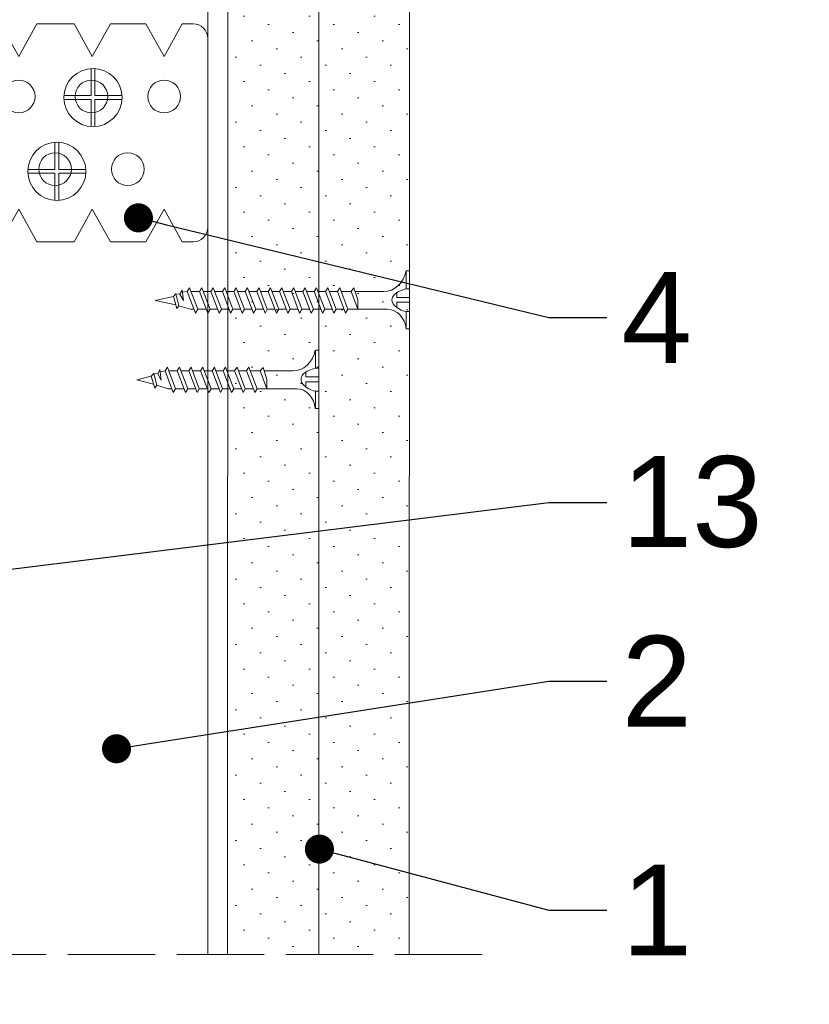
# Model space of a CAD drawing. Header units: millimetres. Extents: x -552 to 2977, y 3222 to 4171.
# Tile 12 of 32: x 219 to 328, y 3848 to 3984. Entities that reach past the tile are written whole.
import ezdxf
from ezdxf import colors
from ezdxf.entities.mleader import LeaderData, LeaderLine
from ezdxf.math import Vec2, Vec3

# ---------------------------------------------------------------- set-up
doc = ezdxf.new("R2010")
doc.units = ezdxf.units.MM
doc.linetypes.add('ACAD_ISO02W100', pattern=[15, 12, -3])
for name, color, linetype, lineweight in [('_RIGIPS AKCESORIA', 7, 'Continuous', 5), ('_RIGIPS G-K', 7, 'Continuous', 15), ('_RIGIPS KRESKOWANIE', 7, 'Continuous', 9), ('_RIGIPS OPISY', 7, 'Continuous', 13), ('_RIGIPS PRZERYWANA', 7, 'ACAD_ISO02W100', 5), ('_RIGIPS STROP SCIANA', 7, 'Continuous', 5)]:
    doc.layers.add(name, color=color, linetype=linetype, lineweight=lineweight)
doc.styles.get("Standard").update_dxf_attribs({"font": 'arial.ttf'})
pattern_1 = [(225, (36351.6946, -3643.5874), (1.12253202, -3.36759605), [0, -3.175])]

# ---------------------------------------------------------------- blocks, each defined once
blk = doc.blocks.new('_Dot')
at = {"color": 0, "linetype": 'ByBlock', "lineweight": -2}
blk.add_line((-0.5, 0), (-1, 0), dxfattribs=at)
at = {"color": 0, "linetype": 'ByBlock', "const_width": 0.5}
blk.add_lwpolyline([(-0.25, 0, 1), (0.25, 0, 1)], format="xyb", close=True, dxfattribs=at)
blk = doc.blocks.new('TN 25')
at = {"layer": '_RIGIPS AKCESORIA'}
for p, q in [((0, -0.84), (0, 7.16)), ((0, 7.16), (0.46, 7.16)), ((0.46, 7.16), (0.46, 4.78)), ((0.46, 4.78), (0, 4.78)), ((1.77, 3.5), (1.77, 4.2)), ((3.02, 4.46), (8.47, 4.46)), ((7.12, 4.46), (7.12, 3.18)), ((8.03, 2.01), (7.12, 4.46)), ((8.47, 4.46), (8.79, 5)), ((9.61, 1.51), (8.47, 4.46)), ((8.79, 5), (9.93, 2.01)), ((9, 4.46), (10.1, 4.46)), ((10.1, 4.46), (10.41, 5)), ((11.23, 1.51), (10.1, 4.46)), ((10.41, 5), (11.56, 2.01)), ((10.62, 4.46), (11.67, 4.46)), ((11.67, 4.46), (11.99, 5)), ((12.81, 1.51), (11.67, 4.46)), ((11.99, 5), (13.14, 2.01)), ((12.2, 4.46), (13.21, 4.46)), ((13.21, 4.46), (13.52, 5)), ((14.34, 1.51), (13.21, 4.46)), ((13.52, 5), (14.67, 2.01)), ((13.73, 4.46), (14.8, 4.46)), ((14.8, 4.46), (15.12, 5)), ((15.94, 1.51), (14.8, 4.46)), ((15.12, 5), (16.26, 2.01)), ((15.33, 4.46), (16.42, 4.46)), ((16.42, 4.46), (16.73, 5)), ((17.55, 1.51), (16.42, 4.46)), ((16.73, 5), (17.88, 2.01)), ((16.94, 4.46), (17.99, 4.46)), ((17.99, 4.46), (18.31, 5)), ((19.13, 1.51), (17.99, 4.46)), ((18.31, 5), (19.45, 2.01)), ((18.52, 4.46), (19.68, 4.46)), ((19.68, 4.46), (20, 5)), ((20.82, 1.51), (19.68, 4.46)), ((20, 5), (21.14, 2.01)), ((20.21, 4.46), (20.7, 4.46)), ((20.7, 4.46), (22.28, 3.98)), ((22.28, 3.98), (22.56, 4.37)), ((22.56, 4.37), (23.03, 2.71)), ((0, 3.5), (1.77, 3.5)), ((0, 2.83), (1.77, 2.83)), ((1.77, 2.83), (1.77, 2.18)), ((7.12, 3.18), (7.65, 1.53)), ((21.85, 1.83), (21.67, 3.28)), ((21.67, 3.28), (22.14, 2.4)), ((22.7, 2.36), (22.28, 3.98)), ((23.03, 2.71), (22.7, 2.36)), ((22.71, 3.85), (25, 3.24)), ((25, 3.24), (23.03, 2.71)), ((0.46, 1.64), (0, 1.64)), ((0.46, -0.84), (0.46, 1.64)), ((7.49, 2.01), (3.55, 2.01)), ((7.65, 1.53), (8.03, 2.01)), ((9.41, 2.01), (8.03, 2.01)), ((9.93, 2.01), (9.61, 1.51)), ((11.04, 2.01), (9.93, 2.01)), ((11.56, 2.01), (11.23, 1.51)), ((12.61, 2.01), (11.56, 2.01)), ((13.14, 2.01), (12.81, 1.51)), ((14.15, 2.01), (13.14, 2.01)), ((14.67, 2.01), (14.34, 1.51)), ((15.74, 2.01), (14.67, 2.01)), ((16.26, 2.01), (15.94, 1.51)), ((17.36, 2.01), (16.26, 2.01)), ((17.88, 2.01), (17.55, 1.51)), ((18.93, 2.01), (17.88, 2.01)), ((19.45, 2.01), (19.13, 1.51)), ((19.45, 2.01), (20.62, 2.01)), ((21.14, 2.01), (20.82, 1.51)), ((21.14, 2.01), (21.81, 2.12)), ((22.14, 2.4), (21.85, 1.83)), ((22.7, 2.36), (22.14, 2.4)), ((0, -0.84), (0.46, -0.84))]:
    blk.add_line(p, q, dxfattribs=at)
for centre, major_axis, ratio, start_param, end_param in [((3.09, 7.67), (0.17, 3.2), 0.826134, 1.773653, 3.180586), ((-0.04, 0.9), (0, 3.93), 0.848176, -0.720942, -0.151112), ((1.66, 3.18), (0, 0.895), 0.848176, -1.552777, -0.720942), ((1.66, 3.18), (0, 0.895), 0.848176, 3.862535, 4.730408), ((3.37, -1.57), (0.28, 3.57), 0.832181, 0.035984, 1.430787), ((-2.73, 15.91), (0, 14.76), 0.848176, 3.399396, 3.475072), ((0.59, 4.62), (0, 2.81), 0.848176, 3.475072, 3.862535)]:
    blk.add_ellipse(centre, major_axis=major_axis, ratio=ratio, start_param=start_param, end_param=end_param, dxfattribs=at)
blk = doc.blocks.new('TN 35')
at = {"layer": '_RIGIPS AKCESORIA'}
for p, q in [((0, -0.84), (0, 7.16)), ((0, 7.16), (0.46, 7.16)), ((0.46, 7.16), (0.46, 4.78)), ((0.46, 4.78), (0, 4.78)), ((1.77, 3.5), (1.77, 4.2)), ((3.02, 4.46), (8.47, 4.46)), ((7.12, 4.46), (7.12, 3.18)), ((8.03, 2.01), (7.12, 4.46)), ((8.47, 4.46), (8.79, 5)), ((9.61, 1.51), (8.47, 4.46)), ((8.79, 5), (9.93, 2.01)), ((9, 4.46), (10.1, 4.46)), ((10.1, 4.46), (10.41, 5)), ((11.23, 1.51), (10.1, 4.46)), ((10.41, 5), (11.56, 2.01)), ((10.62, 4.46), (11.67, 4.46)), ((11.67, 4.46), (11.99, 5)), ((12.81, 1.51), (11.67, 4.46)), ((11.99, 5), (13.14, 2.01)), ((12.2, 4.46), (13.21, 4.46)), ((13.21, 4.46), (13.52, 5)), ((14.34, 1.51), (13.21, 4.46)), ((13.52, 5), (14.67, 2.01)), ((13.73, 4.46), (14.8, 4.46)), ((14.8, 4.46), (15.12, 5)), ((15.94, 1.51), (14.8, 4.46)), ((15.12, 5), (16.26, 2.01)), ((15.33, 4.46), (16.42, 4.46)), ((16.42, 4.46), (16.73, 5)), ((17.55, 1.51), (16.42, 4.46)), ((16.73, 5), (17.88, 2.01)), ((16.94, 4.46), (17.99, 4.46)), ((17.99, 4.46), (18.31, 5)), ((19.13, 1.51), (17.99, 4.46)), ((18.31, 5), (19.45, 2.01)), ((18.52, 4.46), (19.57, 4.46)), ((19.57, 4.46), (19.88, 5)), ((20.7, 1.51), (19.57, 4.46)), ((19.88, 5), (21.03, 2.01)), ((20.09, 4.46), (21.14, 4.46)), ((21.14, 4.46), (21.46, 5)), ((22.28, 1.51), (21.14, 4.46)), ((21.46, 5), (22.6, 2.01)), ((21.67, 4.46), (22.72, 4.46)), ((22.72, 4.46), (23.03, 5)), ((23.85, 1.51), (22.72, 4.46)), ((23.03, 5), (24.18, 2.01)), ((23.24, 4.46), (24.29, 4.46)), ((24.29, 4.46), (24.61, 5)), ((25.43, 1.51), (24.29, 4.46)), ((24.61, 5), (25.75, 2.01)), ((24.81, 4.46), (25.87, 4.46)), ((25.87, 4.46), (26.18, 5)), ((27, 1.51), (25.87, 4.46)), ((26.18, 5), (27.33, 2.01)), ((26.39, 4.46), (27.44, 4.46)), ((27.44, 4.46), (27.76, 5)), ((28.58, 1.51), (27.44, 4.46)), ((27.76, 5), (28.9, 2.01)), ((27.96, 4.46), (29.13, 4.46)), ((29.13, 4.46), (29.45, 5)), ((30.27, 1.51), (29.13, 4.46)), ((29.45, 5), (30.59, 2.01)), ((29.65, 4.46), (30.15, 4.46)), ((30.15, 4.46), (31.73, 3.98)), ((31.73, 3.98), (32.01, 4.37)), ((32.01, 4.37), (32.48, 2.71)), ((0, 3.5), (1.77, 3.5)), ((0, 2.83), (1.77, 2.83)), ((1.77, 2.83), (1.77, 2.18)), ((7.12, 3.18), (7.65, 1.53)), ((31.3, 1.83), (31.12, 3.28)), ((31.12, 3.28), (31.59, 2.4)), ((32.15, 2.36), (31.73, 3.98)), ((32.48, 2.71), (32.15, 2.36)), ((32.16, 3.85), (35, 3.24)), ((35, 3.24), (32.48, 2.71)), ((0.46, 1.64), (0, 1.64)), ((0.46, -0.84), (0.46, 1.64)), ((7.49, 2.01), (3.55, 2.01)), ((7.65, 1.53), (8.03, 2.01)), ((9.41, 2.01), (8.03, 2.01)), ((9.93, 2.01), (9.61, 1.51)), ((11.04, 2.01), (9.93, 2.01)), ((11.56, 2.01), (11.23, 1.51)), ((12.61, 2.01), (11.56, 2.01)), ((13.14, 2.01), (12.81, 1.51)), ((14.15, 2.01), (13.14, 2.01)), ((14.67, 2.01), (14.34, 1.51)), ((15.74, 2.01), (14.67, 2.01)), ((16.26, 2.01), (15.94, 1.51)), ((17.36, 2.01), (16.26, 2.01)), ((17.88, 2.01), (17.55, 1.51)), ((18.93, 2.01), (17.84, 2.01)), ((19.45, 2.01), (19.13, 1.51)), ((20.51, 2.01), (19.41, 2.01)), ((21.03, 2.01), (20.7, 1.51)), ((22.08, 2.01), (20.99, 2.01)), ((22.6, 2.01), (22.28, 1.51)), ((23.66, 2.01), (22.56, 2.01)), ((24.18, 2.01), (23.85, 1.51)), ((25.23, 2.01), (24.14, 2.01)), ((25.75, 2.01), (25.43, 1.51)), ((26.81, 2.01), (25.71, 2.01)), ((27.33, 2.01), (27, 1.51)), ((28.38, 2.01), (27.33, 2.01)), ((28.9, 2.01), (28.58, 1.51)), ((28.9, 2.01), (30.07, 2.01)), ((30.59, 2.01), (30.27, 1.51)), ((30.59, 2.01), (31.26, 2.12)), ((31.59, 2.4), (31.3, 1.83)), ((32.15, 2.36), (31.59, 2.4)), ((0, -0.84), (0.46, -0.84))]:
    blk.add_line(p, q, dxfattribs=at)
for centre, major_axis, ratio, start_param, end_param in [((3.09, 7.67), (0.17, 3.2), 0.826134, 1.773653, 3.180586), ((-0.04, 0.9), (0, 3.93), 0.848176, -0.720942, -0.151112), ((1.66, 3.18), (0, 0.895), 0.848176, -1.552777, -0.720942), ((1.66, 3.18), (0, 0.895), 0.848176, 3.862535, 4.730408), ((3.37, -1.57), (0.28, 3.57), 0.832181, 0.035984, 1.430787), ((-2.73, 15.91), (0, 14.76), 0.848176, 3.399396, 3.475072), ((0.59, 4.62), (0, 2.81), 0.848176, 3.475072, 3.862535)]:
    blk.add_ellipse(centre, major_axis=major_axis, ratio=ratio, start_param=start_param, end_param=end_param, dxfattribs=at)
blk = doc.blocks.new('ES 60 dl 75 bok')
at = {"layer": '_RIGIPS AKCESORIA'}
for p, q in [((-2, 75), (-28, 75)), ((-30, 73), (-30, 71.5)), ((0, 71.5), (0, 73)), ((-30, 71.5), (-25.5, 69)), ((0, 71.5), (-4.5, 69)), ((-25.5, 69), (-30, 66.5)), ((-4.5, 69), (0, 66.5)), ((-30, 66.5), (-30, 61.61)), ((0, 61.61), (0, 66.5)), ((-30, 61.61), (-25.5, 59.11)), ((0, 61.61), (-4.5, 59.11)), ((-25.5, 59.11), (-30, 56.61)), ((-4.5, 59.11), (0, 56.61)), ((-30, 56.61), (-30, 51.5)), ((0, 51.5), (0, 56.61)), ((-30, 51.5), (-25.5, 49)), ((0, 51.5), (-4.5, 49)), ((-25.5, 49), (-30, 46.5)), ((-4.5, 49), (0, 46.5)), ((-30, 46.5), (-30, 41.5)), ((0, 41.5), (0, 46.5)), ((-30, 41.5), (-25.5, 39)), ((0, 41.5), (-4.5, 39)), ((-25.5, 39), (-30, 36.5)), ((-4.5, 39), (0, 36.5)), ((-30, 36.5), (-30, 0)), ((0, 0), (0, 36.5)), ((-30, 0), (0, 0))]:
    blk.add_line(p, q, dxfattribs=at)
at = {"layer": '_RIGIPS AKCESORIA', "ltscale": 0.2}
blk.add_line((-30, 1), (0, 1), dxfattribs=at)
at = {"layer": '_RIGIPS AKCESORIA'}
for centre in [(-20, 69), (-10, 64), (-20, 59), (-10, 54), (-20, 49), (-10, 44), (-20, 39), (-10, 34), (-20, 29)]:
    blk.add_circle(centre, 2.25, dxfattribs=at)
for centre, start, end in [((-28, 73), 90, 180), ((-2, 73), 0, 90)]:
    blk.add_arc(centre, 2, start, end, dxfattribs=at)
blk = doc.blocks.new('pchelka glowka')
for p, q in [((-0.26, 3.99), (-0.26, 0.26)), ((0.26, 3.99), (0.26, 0.26)), ((-0.26, 0.26), (-3.99, 0.26)), ((3.99, 0.26), (0.26, 0.26)), ((-0.26, -0.26), (-3.99, -0.26)), ((-0.26, -0.26), (-0.26, -3.99)), ((0.26, -0.26), (0.26, -3.99)), ((3.99, -0.26), (0.26, -0.26))]:
    blk.add_line(p, q)
blk.add_circle((0, 0), 4)

msp = doc.modelspace()

# ---------------------------------------------------------------- hatches: boundary and pattern name
at = {"layer": '_RIGIPS KRESKOWANIE'}
h = msp.add_hatch(dxfattribs=at)
h.set_pattern_fill('DOTS', color=256, scale=2, angle=225, style=0)
h.set_pattern_definition(pattern_1)
h.paths.add_polyline_path([(247.715, 3854.947), (260.215, 3854.947), (260.206, 4030.628), (247.706, 4030.628)])
h = msp.add_hatch(dxfattribs=at)
h.set_pattern_fill('DOTS', color=256, scale=2, angle=225, style=0)
h.set_pattern_definition(pattern_1)
h.paths.add_polyline_path([(260.215, 3854.943), (272.715, 3854.943), (272.706, 4030.628), (260.206, 4030.628)])
at = {"layer": '_RIGIPS STROP SCIANA'}
h = msp.add_hatch(dxfattribs=at)
h.set_pattern_fill('ANSI33', color=256, scale=4, style=0)
h.set_pattern_definition([(45, (-7124.792, 477.42), (-17.96051, 17.96051), []), (45, (-7106.832, 477.42), (-17.96051, 17.96051), [12.7, -6.35])])
edge = h.paths.add_edge_path()
edge.add_line((98.446, 4148.887), (98.342, 3855.003))
edge.add_line((98.342, 3855.003), (156.874, 3854.982))
edge.add_line((156.874, 3854.982), (156.913, 3964.76))
edge.add_line((156.913, 3964.76), (154.511, 3965.098))
edge.add_line((154.511, 3965.098), (141.483, 3965.098))
edge.add_line((141.483, 3965.098), (141.485, 3965.058))
edge.add_line((141.485, 3965.058), (140.301, 3965.661))
edge.add_arc((140.165, 3965.394), 0.3, 63.02002, 273)
edge.add_line((140.181, 3965.094), (139.883, 3965.05))
edge.add_line((139.883, 3965.05), (139.887, 3964.975))
edge.add_line((139.887, 3964.975), (139.088, 3964.933))
edge.add_line((139.088, 3964.933), (137.905, 3965.536))
edge.add_arc((137.769, 3965.268), 0.3, 63.02002, 273)
edge.add_line((137.784, 3964.969), (137.486, 3964.925))
edge.add_line((137.486, 3964.925), (137.49, 3964.849))
edge.add_line((137.49, 3964.849), (136.691, 3964.807))
edge.add_line((136.691, 3964.807), (135.508, 3965.41))
edge.add_arc((135.372, 3965.143), 0.3, 63.02002, 273)
edge.add_line((135.388, 3964.843), (135.089, 3964.799))
edge.add_line((135.089, 3964.799), (135.093, 3964.723))
edge.add_line((135.093, 3964.723), (134.294, 3964.682))
edge.add_line((134.294, 3964.682), (133.111, 3965.284))
edge.add_arc((132.975, 3965.017), 0.3, 63.02002, 243)
edge.add_line((132.839, 3964.75), (132.686, 3964.802))
edge.add_line((132.686, 3964.802), (132.697, 3964.598))
edge.add_line((132.697, 3964.598), (131.513, 3965.201))
edge.add_arc((131.377, 3964.933), 0.3, 63.02002, 273)
edge.add_line((131.393, 3964.634), (131.095, 3964.59))
edge.add_line((131.095, 3964.59), (131.099, 3964.514))
edge.add_line((131.099, 3964.514), (130.3, 3964.472))
edge.add_line((130.3, 3964.472), (129.117, 3965.075))
edge.add_arc((128.981, 3964.808), 0.3, 63.02002, 273)
edge.add_line((128.996, 3964.508), (128.698, 3964.464))
edge.add_line((128.698, 3964.464), (128.702, 3964.388))
edge.add_line((128.702, 3964.388), (127.903, 3964.347))
edge.add_line((127.903, 3964.347), (126.72, 3964.95))
edge.add_arc((126.584, 3964.682), 0.3, 63.02002, 273)
edge.add_line((126.6, 3964.383), (126.301, 3964.339))
edge.add_line((126.301, 3964.339), (126.305, 3964.263))
edge.add_line((126.305, 3964.263), (125.507, 3964.221))
edge.add_line((125.507, 3964.221), (124.323, 3964.824))
edge.add_arc((124.187, 3964.557), 0.3, 63.02002, 273)
edge.add_line((124.203, 3964.257), (123.905, 3964.213))
edge.add_line((123.905, 3964.213), (123.909, 3964.137))
edge.add_line((123.909, 3964.137), (123.11, 3964.095))
edge.add_line((123.11, 3964.095), (121.927, 3964.698))
edge.add_arc((121.79, 3964.431), 0.3, 63.02002, 273)
edge.add_line((121.806, 3964.131), (121.508, 3964.087))
edge.add_line((121.508, 3964.087), (121.512, 3964.012))
edge.add_line((121.512, 3964.012), (120.713, 3963.97))
edge.add_line((120.713, 3963.97), (119.53, 3964.573))
edge.add_arc((119.394, 3964.305), 0.3, 63.02002, 273)
edge.add_line((119.409, 3964.006), (119.11, 3963.982))
edge.add_line((119.11, 3963.982), (119.115, 3963.886))
edge.add_line((119.115, 3963.886), (115.52, 3963.698))
edge.add_line((115.52, 3963.698), (112.467, 3964.639))
edge.add_line((112.467, 3964.639), (112.353, 3966.817))
edge.add_arc((115.12, 3977.309), 10.851, 238.09174, 255.2267, ccw=False)
edge.add_arc((115.12, 3958.886), 10.851, 104.7733, 121.90826, ccw=False)
edge.add_line((112.353, 3969.379), (112.467, 3971.556))
edge.add_line((112.467, 3971.556), (115.52, 3972.498))
edge.add_line((115.52, 3972.498), (119.409, 3972.19))
edge.add_arc((119.394, 3971.89), 0.3, 87, 357)
edge.add_line((119.693, 3971.874), (121.529, 3972.507))
edge.add_line((121.529, 3972.507), (121.491, 3971.78))
edge.add_arc((121.79, 3971.764), 0.3, 177, 357)
edge.add_line((122.09, 3971.749), (123.926, 3972.381))
edge.add_line((123.926, 3972.381), (123.888, 3971.654))
edge.add_arc((124.187, 3971.639), 0.3, 177, 357)
edge.add_line((124.487, 3971.623), (126.322, 3972.255))
edge.add_line((126.322, 3972.255), (126.284, 3971.529))
edge.add_arc((126.584, 3971.513), 0.3, 177, 357)
edge.add_line((126.883, 3971.497), (128.719, 3972.13))
edge.add_line((128.719, 3972.13), (128.681, 3971.403))
edge.add_arc((128.981, 3971.388), 0.3, 177, 357)
edge.add_line((129.28, 3971.372), (131.116, 3972.004))
edge.add_line((131.116, 3972.004), (131.078, 3971.278))
edge.add_arc((131.377, 3971.262), 0.3, 177, 357)
edge.add_line((131.677, 3971.246), (132.877, 3971.462))
edge.add_arc((132.975, 3971.178), 0.3, 109.00586, 357)
edge.add_line((133.275, 3971.162), (135.11, 3971.795))
edge.add_line((135.11, 3971.795), (135.072, 3971.068))
edge.add_arc((135.372, 3971.053), 0.3, 177, 357)
edge.add_line((135.671, 3971.037), (137.507, 3971.669))
edge.add_line((137.507, 3971.669), (137.469, 3970.943))
edge.add_arc((137.769, 3970.927), 0.3, 177, 357)
edge.add_line((138.068, 3970.911), (139.904, 3971.544))
edge.add_line((139.904, 3971.544), (139.866, 3970.817))
edge.add_arc((140.165, 3970.801), 0.3, 177, 357)
edge.add_line((140.465, 3970.786), (141.485, 3971.137))
edge.add_line((141.485, 3971.137), (141.483, 3971.098))
edge.add_line((141.483, 3971.098), (154.511, 3971.098))
edge.add_line((154.511, 3971.098), (156.915, 3971.435))
edge.add_line((156.915, 3971.435), (156.942, 4048.887))
edge.add_line((156.942, 4048.887), (228.191, 4048.887))
edge.add_line((228.191, 4048.887), (228.442, 4050.68))
edge.add_line((228.442, 4050.68), (228.442, 4063.708))
edge.add_line((228.442, 4063.708), (228.403, 4063.706))
edge.add_line((228.403, 4063.706), (229.006, 4064.889))
edge.add_arc((228.739, 4065.025), 0.3, 333.02002, 543)
edge.add_line((228.439, 4065.01), (228.395, 4065.308))
edge.add_line((228.395, 4065.308), (228.319, 4065.304))
edge.add_line((228.319, 4065.304), (228.278, 4066.103))
edge.add_line((228.278, 4066.103), (228.88, 4067.286))
edge.add_arc((228.613, 4067.422), 0.3, 333.02002, 543)
edge.add_line((228.314, 4067.406), (228.269, 4067.705))
edge.add_line((228.269, 4067.705), (228.194, 4067.701))
edge.add_line((228.194, 4067.701), (228.152, 4068.5))
edge.add_line((228.152, 4068.5), (228.755, 4069.683))
edge.add_arc((228.488, 4069.819), 0.3, 333.02002, 543)
edge.add_line((228.188, 4069.803), (228.144, 4070.101))
edge.add_line((228.144, 4070.101), (228.068, 4070.097))
edge.add_line((228.068, 4070.097), (228.026, 4070.896))
edge.add_line((228.026, 4070.896), (228.629, 4072.079))
edge.add_arc((228.362, 4072.216), 0.3, 333.02002, 513)
edge.add_line((228.095, 4072.352), (228.147, 4072.505))
edge.add_line((228.147, 4072.505), (227.943, 4072.494))
edge.add_line((227.943, 4072.494), (228.546, 4073.677))
edge.add_arc((228.278, 4073.813), 0.3, 333.02002, 543)
edge.add_line((227.979, 4073.798), (227.935, 4074.096))
edge.add_line((227.935, 4074.096), (227.859, 4074.092))
edge.add_line((227.859, 4074.092), (227.817, 4074.891))
edge.add_line((227.817, 4074.891), (228.42, 4076.074))
edge.add_arc((228.153, 4076.21), 0.3, 333.02002, 543)
edge.add_line((227.853, 4076.194), (227.809, 4076.493))
edge.add_line((227.809, 4076.493), (227.733, 4076.489))
edge.add_line((227.733, 4076.489), (227.691, 4077.287))
edge.add_line((227.691, 4077.287), (228.294, 4078.471))
edge.add_arc((228.027, 4078.607), 0.3, 333.02002, 543)
edge.add_line((227.727, 4078.591), (227.683, 4078.889))
edge.add_line((227.683, 4078.889), (227.608, 4078.885))
edge.add_line((227.608, 4078.885), (227.566, 4079.684))
edge.add_line((227.566, 4079.684), (228.169, 4080.867))
edge.add_arc((227.901, 4081.004), 0.3, 333.02002, 543)
edge.add_line((227.602, 4080.988), (227.558, 4081.286))
edge.add_line((227.558, 4081.286), (227.482, 4081.282))
edge.add_line((227.482, 4081.282), (227.44, 4082.081))
edge.add_line((227.44, 4082.081), (228.043, 4083.264))
edge.add_arc((227.776, 4083.4), 0.3, 333.02002, 543)
edge.add_line((227.476, 4083.385), (227.432, 4083.683))
edge.add_line((227.432, 4083.683), (227.356, 4083.679))
edge.add_line((227.356, 4083.679), (227.315, 4084.478))
edge.add_line((227.315, 4084.478), (227.918, 4085.661))
edge.add_arc((227.65, 4085.797), 0.3, 333.02002, 543)
edge.add_line((227.351, 4085.781), (227.327, 4086.08))
edge.add_line((227.327, 4086.08), (227.231, 4086.075))
edge.add_line((227.231, 4086.075), (227.042, 4089.67))
edge.add_line((227.042, 4089.67), (227.984, 4092.724))
edge.add_line((227.984, 4092.724), (230.161, 4092.838))
edge.add_arc((240.654, 4090.071), 10.851, 148.09174, 165.2267, ccw=False)
edge.add_arc((222.231, 4090.071), 10.851, 14.7733, 31.90826, ccw=False)
edge.add_line((232.723, 4092.838), (234.901, 4092.724))
edge.add_line((234.901, 4092.724), (235.842, 4089.67))
edge.add_line((235.842, 4089.67), (235.534, 4085.781))
edge.add_arc((235.235, 4085.797), 0.3, 357, 627)
edge.add_line((235.219, 4085.497), (235.851, 4083.662))
edge.add_line((235.851, 4083.662), (235.125, 4083.7))
edge.add_arc((235.109, 4083.4), 0.3, 87, 267)
edge.add_line((235.093, 4083.101), (235.726, 4081.265))
edge.add_line((235.726, 4081.265), (234.999, 4081.303))
edge.add_arc((234.984, 4081.004), 0.3, 87, 267)
edge.add_line((234.968, 4080.704), (235.6, 4078.868))
edge.add_line((235.6, 4078.868), (234.874, 4078.906))
edge.add_arc((234.858, 4078.607), 0.3, 87, 267)
edge.add_line((234.842, 4078.307), (235.475, 4076.472))
edge.add_line((235.475, 4076.472), (234.748, 4076.51))
edge.add_arc((234.732, 4076.21), 0.3, 87, 267)
edge.add_line((234.717, 4075.911), (235.349, 4074.075))
edge.add_line((235.349, 4074.075), (234.622, 4074.113))
edge.add_arc((234.607, 4073.813), 0.3, 87, 267)
edge.add_line((234.591, 4073.514), (234.807, 4072.313))
edge.add_arc((234.523, 4072.216), 0.3, 19.00586, 267)
edge.add_line((234.507, 4071.916), (235.14, 4070.08))
edge.add_line((235.14, 4070.08), (234.413, 4070.118))
edge.add_arc((234.397, 4069.819), 0.3, 87, 267)
edge.add_line((234.382, 4069.519), (235.014, 4067.684))
edge.add_line((235.014, 4067.684), (234.287, 4067.722))
edge.add_arc((234.272, 4067.422), 0.3, 87, 267)
edge.add_line((234.256, 4067.123), (234.888, 4065.287))
edge.add_line((234.888, 4065.287), (234.162, 4065.325))
edge.add_arc((234.146, 4065.025), 0.3, 87, 267)
edge.add_line((234.13, 4064.726), (234.482, 4063.706))
edge.add_line((234.482, 4063.706), (234.442, 4063.708))
edge.add_line((234.442, 4063.708), (234.442, 4050.68))
edge.add_line((234.442, 4050.68), (234.694, 4048.887))
edge.add_line((234.694, 4048.887), (327.705, 4048.887))
edge.add_line((327.705, 4048.887), (327.705, 4148.887))
edge.add_line((327.705, 4148.887), (98.446, 4148.887))
edge = h.paths.add_edge_path()
edge.add_line((156.942, 3721.992), (98.17, 3721.992))
edge.add_line((98.17, 3721.992), (98.17, 3569.222))
edge.add_line((98.17, 3569.222), (327.705, 3569.222))
edge.add_line((327.705, 3569.222), (327.705, 3644.935))
edge.add_line((327.705, 3644.935), (234.732, 3644.935))
edge.add_line((234.732, 3644.935), (234.732, 3644.293))
edge.add_line((234.732, 3644.293), (236.232, 3643.427))
edge.add_line((236.232, 3643.427), (234.732, 3632.754))
edge.add_line((234.732, 3632.754), (234.732, 3619.725))
edge.add_line((234.732, 3619.725), (234.771, 3619.728))
edge.add_line((234.771, 3619.728), (234.168, 3618.544))
edge.add_arc((234.435, 3618.408), 0.3, 153.02001, 363)
edge.add_line((234.735, 3618.424), (234.779, 3618.126))
edge.add_line((234.779, 3618.126), (234.855, 3618.13))
edge.add_line((234.855, 3618.13), (234.896, 3617.331))
edge.add_line((234.896, 3617.331), (234.294, 3616.148))
edge.add_arc((234.561, 3616.011), 0.3, 153.02002, 363)
edge.add_line((234.861, 3616.027), (234.905, 3615.729))
edge.add_line((234.905, 3615.729), (234.98, 3615.733))
edge.add_line((234.98, 3615.733), (235.022, 3614.934))
edge.add_line((235.022, 3614.934), (234.419, 3613.751))
edge.add_arc((234.687, 3613.615), 0.3, 153.02002, 363)
edge.add_line((234.986, 3613.63), (235.03, 3613.332))
edge.add_line((235.03, 3613.332), (235.106, 3613.336))
edge.add_line((235.106, 3613.336), (235.148, 3612.537))
edge.add_line((235.148, 3612.537), (234.545, 3611.354))
edge.add_arc((234.812, 3611.218), 0.3, 153.02002, 333)
edge.add_line((235.079, 3611.082), (235.027, 3610.929))
edge.add_line((235.027, 3610.929), (235.231, 3610.94))
edge.add_line((235.231, 3610.94), (234.629, 3609.756))
edge.add_arc((234.896, 3609.62), 0.3, 153.02002, 363)
edge.add_line((235.195, 3609.636), (235.24, 3609.338))
edge.add_line((235.24, 3609.338), (235.315, 3609.342))
edge.add_line((235.315, 3609.342), (235.357, 3608.543))
edge.add_line((235.357, 3608.543), (234.754, 3607.36))
edge.add_arc((235.021, 3607.224), 0.3, 153.02002, 363)
edge.add_line((235.321, 3607.239), (235.365, 3606.941))
edge.add_line((235.365, 3606.941), (235.441, 3606.945))
edge.add_line((235.441, 3606.945), (235.483, 3606.146))
edge.add_line((235.483, 3606.146), (234.88, 3604.963))
edge.add_arc((235.147, 3604.827), 0.3, 153.02002, 363)
edge.add_line((235.447, 3604.843), (235.491, 3604.544))
edge.add_line((235.491, 3604.544), (235.566, 3604.548))
edge.add_line((235.566, 3604.548), (235.608, 3603.749))
edge.add_line((235.608, 3603.749), (235.005, 3602.566))
edge.add_arc((235.273, 3602.43), 0.3, 153.02002, 363)
edge.add_line((235.572, 3602.446), (235.616, 3602.148))
edge.add_line((235.616, 3602.148), (235.692, 3602.152))
edge.add_line((235.692, 3602.152), (235.734, 3601.353))
edge.add_line((235.734, 3601.353), (235.131, 3600.169))
edge.add_arc((235.398, 3600.033), 0.3, 153.02001, 363)
edge.add_line((235.698, 3600.049), (235.742, 3599.751))
edge.add_line((235.742, 3599.751), (235.818, 3599.755))
edge.add_line((235.818, 3599.755), (235.859, 3598.956))
edge.add_line((235.859, 3598.956), (235.257, 3597.773))
edge.add_arc((235.524, 3597.637), 0.3, 153.02002, 363)
edge.add_line((235.823, 3597.652), (235.847, 3597.353))
edge.add_line((235.847, 3597.353), (235.943, 3597.358))
edge.add_line((235.943, 3597.358), (236.132, 3593.763))
edge.add_line((236.132, 3593.763), (235.19, 3590.71))
edge.add_line((235.19, 3590.71), (233.013, 3590.596))
edge.add_arc((222.52, 3593.363), 10.851, 328.09174, 345.2267, ccw=False)
edge.add_arc((240.943, 3593.363), 10.851, 194.7733, 211.90826, ccw=False)
edge.add_line((230.451, 3590.596), (228.273, 3590.71))
edge.add_line((228.273, 3590.71), (227.332, 3593.763))
edge.add_line((227.332, 3593.763), (227.64, 3597.652))
edge.add_arc((227.939, 3597.637), 0.3, 177, 447)
edge.add_line((227.955, 3597.936), (227.323, 3599.772))
edge.add_line((227.323, 3599.772), (228.049, 3599.734))
edge.add_arc((228.065, 3600.033), 0.3, 267, 447)
edge.add_line((228.081, 3600.333), (227.448, 3602.169))
edge.add_line((227.448, 3602.169), (228.175, 3602.131))
edge.add_arc((228.191, 3602.43), 0.3, 267, 447)
edge.add_line((228.206, 3602.73), (227.574, 3604.565))
edge.add_line((227.574, 3604.565), (228.3, 3604.527))
edge.add_arc((228.316, 3604.827), 0.3, 267, 447)
edge.add_line((228.332, 3605.126), (227.7, 3606.962))
edge.add_line((227.7, 3606.962), (228.426, 3606.924))
edge.add_arc((228.442, 3607.224), 0.3, 267, 447)
edge.add_line((228.457, 3607.523), (227.825, 3609.359))
edge.add_line((227.825, 3609.359), (228.552, 3609.321))
edge.add_arc((228.567, 3609.62), 0.3, 267, 447)
edge.add_line((228.583, 3609.92), (228.367, 3611.12))
edge.add_arc((228.651, 3611.218), 0.3, 199.00586, 447)
edge.add_line((228.667, 3611.518), (228.035, 3613.353))
edge.add_line((228.035, 3613.353), (228.761, 3613.315))
edge.add_arc((228.777, 3613.615), 0.3, 267, 447)
edge.add_line((228.792, 3613.914), (228.16, 3615.75))
edge.add_line((228.16, 3615.75), (228.887, 3615.712))
edge.add_arc((228.902, 3616.011), 0.3, 267, 447)
edge.add_line((228.918, 3616.311), (228.286, 3618.147))
edge.add_line((228.286, 3618.147), (229.012, 3618.109))
edge.add_arc((229.028, 3618.408), 0.3, 267, 447)
edge.add_line((229.044, 3618.708), (228.692, 3619.728))
edge.add_line((228.692, 3619.728), (228.732, 3619.725))
edge.add_line((228.732, 3619.725), (228.732, 3632.754))
edge.add_line((228.732, 3632.754), (227.232, 3643.427))
edge.add_line((227.232, 3643.427), (228.732, 3644.293))
edge.add_line((228.732, 3644.293), (228.732, 3644.935))
edge.add_line((228.732, 3644.935), (156.942, 3644.935))
edge.add_line((156.942, 3644.935), (156.942, 3721.992))
edge = h.paths.add_edge_path()
edge.add_line((98.17, 3731.992), (156.942, 3731.992))
edge.add_line((156.942, 3731.992), (156.942, 3765.904))
edge.add_line((156.942, 3765.904), (154.511, 3766.245))
edge.add_line((154.511, 3766.245), (141.483, 3766.245))
edge.add_line((141.483, 3766.245), (141.485, 3766.206))
edge.add_line((141.485, 3766.206), (140.301, 3766.809))
edge.add_arc((140.165, 3766.542), 0.3, 63.02002, 273)
edge.add_line((140.181, 3766.242), (139.883, 3766.198))
edge.add_line((139.883, 3766.198), (139.887, 3766.122))
edge.add_line((139.887, 3766.122), (139.088, 3766.081))
edge.add_line((139.088, 3766.081), (137.905, 3766.683))
edge.add_arc((137.769, 3766.416), 0.3, 63.02002, 273)
edge.add_line((137.784, 3766.117), (137.486, 3766.072))
edge.add_line((137.486, 3766.072), (137.49, 3765.997))
edge.add_line((137.49, 3765.997), (136.691, 3765.955))
edge.add_line((136.691, 3765.955), (135.508, 3766.558))
edge.add_arc((135.372, 3766.291), 0.3, 63.02002, 273)
edge.add_line((135.388, 3765.991), (135.089, 3765.947))
edge.add_line((135.089, 3765.947), (135.093, 3765.871))
edge.add_line((135.093, 3765.871), (134.294, 3765.829))
edge.add_line((134.294, 3765.829), (133.111, 3766.432))
edge.add_arc((132.975, 3766.165), 0.3, 63.02002, 243)
edge.add_line((132.839, 3765.898), (132.686, 3765.95))
edge.add_line((132.686, 3765.95), (132.697, 3765.746))
edge.add_line((132.697, 3765.746), (131.513, 3766.349))
edge.add_arc((131.377, 3766.081), 0.3, 63.02002, 273)
edge.add_line((131.393, 3765.782), (131.095, 3765.738))
edge.add_line((131.095, 3765.738), (131.099, 3765.662))
edge.add_line((131.099, 3765.662), (130.3, 3765.62))
edge.add_line((130.3, 3765.62), (129.117, 3766.223))
edge.add_arc((128.981, 3765.956), 0.3, 63.02002, 273)
edge.add_line((128.996, 3765.656), (128.698, 3765.612))
edge.add_line((128.698, 3765.612), (128.702, 3765.536))
edge.add_line((128.702, 3765.536), (127.903, 3765.494))
edge.add_line((127.903, 3765.494), (126.72, 3766.097))
edge.add_arc((126.584, 3765.83), 0.3, 63.02002, 273)
edge.add_line((126.6, 3765.53), (126.301, 3765.486))
edge.add_line((126.301, 3765.486), (126.305, 3765.411))
edge.add_line((126.305, 3765.411), (125.507, 3765.369))
edge.add_line((125.507, 3765.369), (124.323, 3765.972))
edge.add_arc((124.187, 3765.704), 0.3, 63.02002, 273)
edge.add_line((124.203, 3765.405), (123.905, 3765.361))
edge.add_line((123.905, 3765.361), (123.909, 3765.285))
edge.add_line((123.909, 3765.285), (123.11, 3765.243))
edge.add_line((123.11, 3765.243), (121.927, 3765.846))
edge.add_arc((121.79, 3765.579), 0.3, 63.02002, 273)
edge.add_line((121.806, 3765.279), (121.508, 3765.235))
edge.add_line((121.508, 3765.235), (121.512, 3765.159))
edge.add_line((121.512, 3765.159), (120.713, 3765.118))
edge.add_line((120.713, 3765.118), (119.53, 3765.72))
edge.add_arc((119.394, 3765.453), 0.3, 63.02002, 273)
edge.add_line((119.409, 3765.154), (119.11, 3765.13))
edge.add_line((119.11, 3765.13), (119.115, 3765.034))
edge.add_line((119.115, 3765.034), (115.52, 3764.845))
edge.add_line((115.52, 3764.845), (112.467, 3765.787))
edge.add_line((112.467, 3765.787), (112.353, 3767.964))
edge.add_arc((115.12, 3778.457), 10.851, 238.09174, 255.2267, ccw=False)
edge.add_arc((115.12, 3760.034), 10.851, 104.7733, 121.90826, ccw=False)
edge.add_line((112.353, 3770.526), (112.467, 3772.704))
edge.add_line((112.467, 3772.704), (115.52, 3773.645))
edge.add_line((115.52, 3773.645), (119.409, 3773.337))
edge.add_arc((119.394, 3773.038), 0.3, 87, 357)
edge.add_line((119.693, 3773.022), (121.529, 3773.654))
edge.add_line((121.529, 3773.654), (121.491, 3772.928))
edge.add_arc((121.79, 3772.912), 0.3, 177, 357)
edge.add_line((122.09, 3772.896), (123.926, 3773.529))
edge.add_line((123.926, 3773.529), (123.888, 3772.802))
edge.add_arc((124.187, 3772.787), 0.3, 177, 357)
edge.add_line((124.487, 3772.771), (126.322, 3773.403))
edge.add_line((126.322, 3773.403), (126.284, 3772.677))
edge.add_arc((126.584, 3772.661), 0.3, 177, 357)
edge.add_line((126.883, 3772.645), (128.719, 3773.277))
edge.add_line((128.719, 3773.277), (128.681, 3772.551))
edge.add_arc((128.981, 3772.535), 0.3, 177, 357)
edge.add_line((129.28, 3772.52), (131.116, 3773.152))
edge.add_line((131.116, 3773.152), (131.078, 3772.425))
edge.add_arc((131.377, 3772.41), 0.3, 177, 357)
edge.add_line((131.677, 3772.394), (132.877, 3772.61))
edge.add_arc((132.975, 3772.326), 0.3, 109.00586, 357)
edge.add_line((133.275, 3772.31), (135.11, 3772.943))
edge.add_line((135.11, 3772.943), (135.072, 3772.216))
edge.add_arc((135.372, 3772.2), 0.3, 177, 357)
edge.add_line((135.671, 3772.185), (137.507, 3772.817))
edge.add_line((137.507, 3772.817), (137.469, 3772.09))
edge.add_arc((137.769, 3772.075), 0.3, 177, 357)
edge.add_line((138.068, 3772.059), (139.904, 3772.691))
edge.add_line((139.904, 3772.691), (139.866, 3771.965))
edge.add_arc((140.165, 3771.949), 0.3, 177, 357)
edge.add_line((140.465, 3771.933), (141.485, 3772.285))
edge.add_line((141.485, 3772.285), (141.483, 3772.245))
edge.add_line((141.483, 3772.245), (154.511, 3772.245))
edge.add_line((154.511, 3772.245), (156.942, 3772.587))
edge.add_line((156.942, 3772.587), (156.942, 3844.935))
edge.add_line((156.942, 3844.935), (98.17, 3844.935))
edge.add_line((98.17, 3844.935), (98.17, 3731.992))

# ---------------------------------------------------------------- linework, layer by layer
at = {"layer": '_RIGIPS G-K'}
for p, q in [((247.641, 3854.95), (247.706, 4035.691)), ((272.641, 3854.941), (272.706, 4035.691)), ((260.215, 3854.945), (260.206, 4030.628)), ((244.952, 3854.951), (244.942, 4020.437))]:
    msp.add_line(p, q, dxfattribs=at)
at = {"layer": '_RIGIPS PRZERYWANA'}
msp.add_line((282.705, 3854.937), (98.17, 3855.003), dxfattribs=at)

# ---------------------------------------------------------------- block references
at = {"layer": '_RIGIPS AKCESORIA'}
for name, p, rotation in [('ES 60 dl 75 bok', (169.942, 3952.979), 270), ('TN 35', (272.706, 3948.172), 180), ('TN 25', (260.206, 3937.236), 180)]:
    msp.add_blockref(name, p, dxfattribs=dict(at, rotation=rotation))
for p in [(229.167, 3972.833), (224.186, 3962.68)]:
    msp.add_blockref('pchelka glowka', p, dxfattribs=at)

# ---------------------------------------------------------------- leaders
at = {"layer": '_RIGIPS OPISY'}
ml = msp.add_multileader_mtext('Standard', dxfattribs=at)
ml.set_content('4', color=256)
ml.set_leader_properties()
ml.set_arrow_properties(name='DOT')
ml.build(insert=Vec2(0, 0))
ctx = ml.context
ctx.base_point, ctx.char_height, ctx.plane_origin = Vec3(299.869, 3942.57), 12.5, Vec3(202.44, 3964.246)
notes = []
notes.append((ctx, [(0, (1, 1, 0), (291.869, 3942.57), (1, 0), 8, [(0, [(235.405, 3956.282)], 0, [])])]))
ctx.mtext.insert, ctx.mtext.flow_direction = Vec3(301.869, 3948.82), 5
ml = msp.add_multileader_mtext('Standard', dxfattribs=at)
ml.set_content('13', color=256)
ml.set_leader_properties()
ml.set_arrow_properties(name='DOT')
ml.build(insert=Vec2(0, 0))
ctx = ml.context
ctx.base_point, ctx.char_height, ctx.plane_origin = Vec3(299.869, 3917.141), 12.5, Vec3(202.44, 3938.818)
notes.append((ctx, [(0, (1, 1, 0), (291.869, 3917.141), (1, 0), 8, [(0, [(190.438, 3904.534)], 0, [])])]))
ctx.mtext.insert, ctx.mtext.flow_direction = Vec3(301.869, 3923.502), 5
ml = msp.add_multileader_mtext('Standard', dxfattribs=at)
ml.set_content('2', color=256)
ml.set_leader_properties()
ml.set_arrow_properties(name='DOT')
ml.build(insert=Vec2(0, 0))
ctx = ml.context
ctx.base_point, ctx.char_height, ctx.plane_origin = Vec3(299.869, 3892.539), 12.5, Vec3(202.44, 3914.216)
notes.append((ctx, [(0, (1, 1, 0), (291.869, 3892.539), (1, 0), 8, [(0, [(232.397, 3883.245)], 0, [])])]))
ctx.mtext.insert, ctx.mtext.flow_direction = Vec3(301.869, 3898.789), 5
ml = msp.add_multileader_mtext('Standard', dxfattribs=at)
ml.set_content('1', color=256)
ml.set_leader_properties()
ml.set_arrow_properties(name='DOT')
ml.build(insert=Vec2(0, 0))
ctx = ml.context
ctx.base_point, ctx.char_height, ctx.plane_origin = Vec3(299.869, 3861.06), 12.5, Vec3(202.44, 3882.736)
notes.append((ctx, [(0, (1, 1, 0), (291.869, 3861.06), (1, 0), 8, [(0, [(260.308, 3869.444)], 0, [])])]))
ctx.mtext.insert, ctx.mtext.flow_direction = Vec3(301.869, 3867.31), 5
for ctx, leaders in notes:
    for number, flags, end, landing, length, lines in leaders:
        leader = LeaderData()
        leader.index, (leader.has_last_leader_line, leader.has_dogleg_vector, leader.attachment_direction) = number, flags
        leader.last_leader_point, leader.dogleg_vector, leader.dogleg_length = Vec3(end), Vec3(landing), length
        for number, points, colour, breaks in lines:
            line = LeaderLine()
            line.index, line.vertices, line.color, line.breaks = number, Vec3.list(points), colors.encode_raw_color(colour), breaks
            leader.lines.append(line)
        ctx.leaders.append(leader)

doc.saveas('drawing.dxf')
